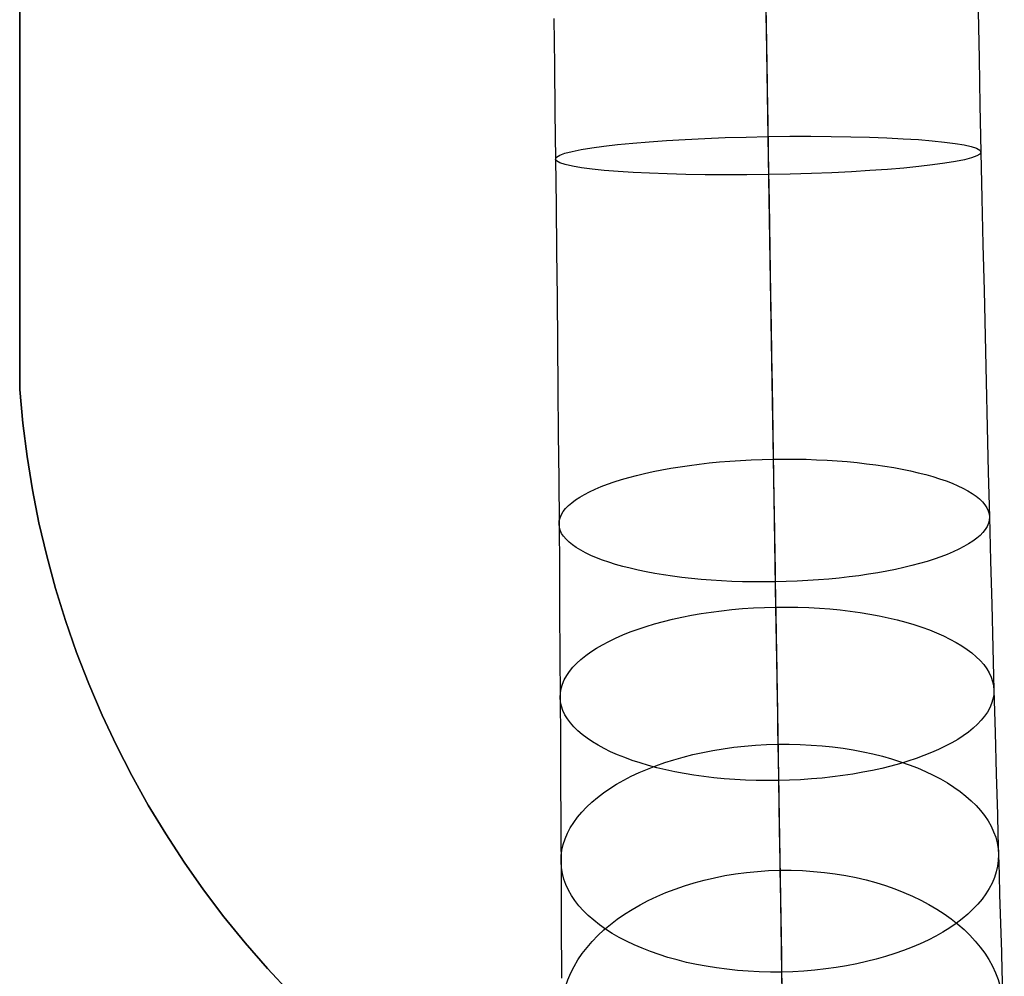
# Model space of a CAD drawing. Extents: x 852 to 2339, y -263 to 263.
# Tile 19 of 37: x 1365 to 1433, y -197 to -131. Entities that reach past the tile are written whole.
import ezdxf

# ---------------------------------------------------------------- set-up
doc = ezdxf.new("R2010")
doc.units = 0
doc.layers.add('PREDEFINITO', color=7, linetype='CONTINUOUS')

msp = doc.modelspace()

# ---------------------------------------------------------------- linework, layer by layer
at = {"layer": 'PREDEFINITO'}
for p, q in [((1364.974, -138.962, 380), (1364.974, -48.361, 380)), ((1364.974, -138.962, 435), (1364.974, -48.361, 435)), ((1364.974, -48.361, 407.5), (1364.974, -138.962, 407.5)), ((1416.149, -127.907, 666.471), (1416.206, -131.401, 666.412)), ((1416.192, -130.559, 637.294), (1416.241, -133.499, 637.17)), ((1416.2, -130.995, 651.852), (1416.252, -134.216, 651.728)), ((1430.762, -130.742, 651.853), (1430.826, -133.963, 651.729)), ((1401.636, -131.219, 651.853), (1401.678, -134.441, 651.729)), ((1416.206, -131.401, 666.412), (1416.264, -134.906, 666.288)), ((1416.241, -133.499, 637.17), (1416.288, -136.423, 636.986)), ((1401.678, -134.441, 651.729), (1401.718, -137.66, 651.54)), ((1416.252, -134.216, 651.728), (1416.305, -137.431, 651.54)), ((1430.826, -133.963, 651.729), (1430.892, -137.182, 651.54)), ((1416.264, -134.906, 666.288), (1416.321, -138.419, 666.095)), ((1416.288, -136.423, 636.986), (1416.336, -139.33, 636.74)), ((1430.892, -137.182, 651.54), (1430.959, -140.397, 651.286)), ((1401.718, -137.66, 651.54), (1401.756, -140.875, 651.286)), ((1416.305, -137.431, 651.54), (1416.357, -140.636, 651.286)), ((1416.321, -138.419, 666.095), (1416.379, -141.942, 665.831)), ((1364.973, -156.684, 380), (1364.974, -138.962, 380)), ((1364.973, -156.684, 435), (1364.974, -138.962, 435)), ((1364.974, -138.962, 407.5), (1364.973, -156.684, 407.5)), ((1364.974, -138.962, 380), (1364.974, -138.962, 435)), ((1416.336, -139.33, 636.74), (1416.383, -142.188, 636.436)), ((1430.959, -140.397, 651.286), (1431.028, -143.571, 650.966)), ((1401.756, -140.875, 651.286), (1401.791, -144.05, 650.966)), ((1416.357, -140.636, 651.286), (1416.41, -143.83, 650.964)), ((1416.379, -141.942, 665.831), (1416.436, -145.434, 665.496)), ((1416.383, -142.188, 636.436), (1416.429, -145.025, 636.069)), ((1416.41, -143.83, 650.964), (1416.462, -147.011, 650.572)), ((1431.028, -143.571, 650.966), (1431.097, -146.738, 650.576)), ((1401.791, -144.05, 650.966), (1401.825, -147.218, 650.576)), ((1416.429, -145.025, 636.069), (1416.476, -147.838, 635.637)), ((1416.436, -145.434, 665.496), (1416.493, -148.931, 665.084)), ((1401.825, -147.218, 650.576), (1401.858, -150.375, 650.114)), ((1416.462, -147.011, 650.572), (1416.514, -150.175, 650.108)), ((1431.097, -146.738, 650.576), (1431.169, -149.895, 650.114)), ((1416.476, -147.838, 635.637), (1416.521, -150.626, 635.139)), ((1416.493, -148.931, 665.084), (1416.551, -152.432, 664.591)), ((1431.169, -149.895, 650.114), (1431.241, -153.039, 649.576)), ((1401.858, -150.375, 650.114), (1401.888, -153.52, 649.576)), ((1416.514, -150.175, 650.108), (1416.565, -153.322, 649.568)), ((1416.521, -150.626, 635.139), (1416.566, -153.386, 634.573)), ((1416.551, -152.432, 664.591), (1416.608, -155.933, 664.013)), ((1416.565, -153.322, 649.568), (1416.617, -156.449, 648.952)), ((1416.566, -153.386, 634.573), (1416.611, -156.115, 633.939)), ((1431.241, -153.039, 649.576), (1431.314, -156.168, 648.96)), ((1401.888, -153.52, 649.576), (1401.917, -156.65, 648.96)), ((1416.608, -155.933, 664.013), (1416.665, -159.432, 663.347)), ((1416.611, -156.115, 633.939), (1416.655, -158.81, 633.234)), ((1365.185, -158.991, 380), (1364.973, -156.684, 380)), ((1365.185, -158.991, 435), (1364.973, -156.684, 435)), ((1364.973, -156.684, 435), (1364.973, -156.684, 380)), ((1364.973, -156.684, 407.5), (1365.185, -158.991, 407.5)), ((1401.917, -156.65, 648.96), (1401.945, -159.762, 648.264)), ((1416.617, -156.449, 648.952), (1416.667, -159.552, 648.256)), ((1431.314, -156.168, 648.96), (1431.389, -159.28, 648.264)), ((1416.655, -158.81, 633.234), (1416.699, -161.47, 632.457)), ((1365.476, -161.289, 380), (1365.185, -158.991, 380)), ((1365.476, -161.289, 435), (1365.185, -158.991, 435)), ((1365.185, -158.991, 407.5), (1365.476, -161.289, 407.5)), ((1416.665, -159.432, 663.347), (1416.723, -162.927, 662.589)), ((1431.389, -159.28, 648.264), (1431.464, -162.371, 647.484)), ((1401.945, -159.762, 648.264), (1401.971, -162.854, 647.484)), ((1416.667, -159.552, 648.256), (1416.718, -162.631, 647.479)), ((1365.847, -163.576, 380), (1365.476, -161.289, 380)), ((1365.847, -163.576, 435), (1365.476, -161.289, 435)), ((1365.476, -161.289, 407.5), (1365.847, -163.576, 407.5)), ((1416.699, -161.47, 632.457), (1416.742, -164.072, 631.613)), ((1401.971, -162.854, 647.484), (1401.995, -165.924, 646.618)), ((1416.718, -162.631, 647.479), (1416.768, -165.683, 646.618)), ((1431.464, -162.371, 647.484), (1431.541, -165.44, 646.618)), ((1416.723, -162.927, 662.589), (1416.78, -166.415, 661.734)), ((1366.297, -165.849, 380), (1365.847, -163.576, 380)), ((1366.297, -165.849, 435), (1365.847, -163.576, 435)), ((1365.847, -163.576, 407.5), (1366.297, -165.849, 407.5)), ((1416.742, -164.072, 631.613), (1416.783, -166.633, 630.697)), ((1431.541, -165.44, 646.618), (1431.617, -168.46, 645.671)), ((1366.826, -168.105, 380), (1366.297, -165.849, 380)), ((1366.826, -168.105, 435), (1366.297, -165.849, 435)), ((1366.297, -165.849, 407.5), (1366.826, -168.105, 407.5)), ((1401.995, -165.924, 646.618), (1402.018, -168.945, 645.671)), ((1416.768, -165.683, 646.618), (1416.817, -168.706, 645.67)), ((1416.78, -166.415, 661.734), (1416.837, -169.893, 660.779)), ((1416.783, -166.633, 630.697), (1416.825, -169.151, 629.707)), ((1367.434, -170.34, 380), (1366.826, -168.105, 380)), ((1367.434, -170.34, 435), (1366.826, -168.105, 435)), ((1366.826, -168.105, 407.5), (1367.434, -170.34, 407.5)), ((1402.018, -168.945, 645.671), (1402.039, -171.938, 644.635)), ((1416.817, -168.706, 645.67), (1416.866, -171.697, 644.635)), ((1431.617, -168.46, 645.671), (1431.694, -171.452, 644.635)), ((1416.825, -169.151, 629.707), (1416.865, -171.623, 628.643)), ((1416.837, -169.893, 660.779), (1416.893, -173.333, 659.729)), ((1368.118, -172.554, 380), (1367.434, -170.34, 380)), ((1368.118, -172.554, 435), (1367.434, -170.34, 435)), ((1367.434, -170.34, 407.5), (1368.118, -172.554, 407.5)), ((1416.865, -171.623, 628.643), (1416.905, -174.057, 627.499)), ((1431.694, -171.452, 644.635), (1431.771, -174.41, 643.508)), ((1402.039, -171.938, 644.635), (1402.058, -174.897, 643.508)), ((1416.866, -171.697, 644.635), (1416.915, -174.655, 643.508)), ((1368.88, -174.742, 380), (1368.118, -172.554, 380)), ((1368.88, -174.742, 435), (1368.118, -172.554, 435)), ((1368.118, -172.554, 407.5), (1368.88, -174.742, 407.5)), ((1416.893, -173.333, 659.729), (1416.949, -176.756, 658.573)), ((1416.905, -174.057, 627.499), (1416.944, -176.439, 626.28)), ((1369.716, -176.903, 380), (1368.88, -174.742, 380)), ((1369.716, -176.903, 435), (1368.88, -174.742, 435)), ((1368.88, -174.742, 407.5), (1369.716, -176.903, 407.5)), ((1402.058, -174.897, 643.508), (1402.077, -177.82, 642.289)), ((1416.915, -174.655, 643.508), (1416.963, -177.576, 642.289)), ((1431.771, -174.41, 643.508), (1431.849, -177.332, 642.289)), ((1370.628, -179.033, 380), (1369.716, -176.903, 380)), ((1370.628, -179.033, 435), (1369.716, -176.903, 435)), ((1369.716, -176.903, 407.5), (1370.628, -179.033, 407.5)), ((1416.944, -176.439, 626.28), (1416.982, -178.768, 624.986)), ((1416.949, -176.756, 658.573), (1417.005, -180.156, 657.31)), ((1416.963, -177.576, 642.289), (1417.01, -180.459, 640.975)), ((1431.849, -177.332, 642.289), (1431.927, -180.225, 640.97)), ((1402.077, -177.82, 642.289), (1402.093, -180.713, 640.97)), ((1371.613, -181.13, 380), (1370.628, -179.033, 380)), ((1371.613, -181.13, 435), (1370.628, -179.033, 435)), ((1370.628, -179.033, 407.5), (1371.613, -181.13, 407.5)), ((1416.982, -178.768, 624.986), (1417.001, -179.912, 624.31)), ((1417.001, -179.912, 624.31), (1417.02, -181.041, 623.616)), ((1417.005, -180.156, 657.31), (1417.06, -183.529, 655.935)), ((1417.01, -180.459, 640.975), (1417.057, -183.302, 639.563)), ((1431.927, -180.225, 640.97), (1432.006, -183.071, 639.555)), ((1372.67, -183.191, 380), (1371.613, -181.13, 380)), ((1372.67, -183.191, 435), (1371.613, -181.13, 435)), ((1371.613, -181.13, 407.5), (1372.67, -183.191, 407.5)), ((1402.093, -180.713, 640.97), (1402.108, -183.561, 639.555)), ((1417.02, -181.041, 623.616), (1417.038, -182.176, 622.89)), ((1417.038, -182.176, 622.89), (1417.057, -183.296, 622.144)), ((1432.006, -183.071, 639.555), (1432.084, -185.868, 638.044)), ((1373.799, -185.215, 380), (1372.67, -183.191, 380)), ((1373.799, -185.215, 435), (1372.67, -183.191, 435)), ((1372.67, -183.191, 407.5), (1373.799, -185.215, 407.5)), ((1402.108, -183.561, 639.555), (1402.122, -186.359, 638.044)), ((1417.057, -183.296, 622.144), (1417.075, -184.401, 621.379)), ((1417.057, -183.302, 639.563), (1417.103, -186.102, 638.051)), ((1417.06, -183.529, 655.935), (1417.115, -186.881, 654.44)), ((1417.075, -184.401, 621.379), (1417.093, -185.49, 620.595)), ((1374.997, -187.198, 380), (1373.799, -185.215, 380)), ((1374.997, -187.198, 435), (1373.799, -185.215, 435)), ((1373.799, -185.215, 407.5), (1374.997, -187.198, 407.5)), ((1417.093, -185.49, 620.595), (1417.11, -186.564, 619.791)), ((1402.122, -186.359, 638.044), (1402.128, -187.738, 637.253)), ((1417.103, -186.102, 638.051), (1417.125, -187.485, 637.257)), ((1432.084, -185.868, 638.044), (1432.123, -187.246, 637.253)), ((1376.263, -189.138, 380), (1374.997, -187.198, 380)), ((1376.263, -189.138, 435), (1374.997, -187.198, 435)), ((1374.997, -187.198, 407.5), (1376.263, -189.138, 407.5)), ((1417.11, -186.564, 619.791), (1417.127, -187.622, 618.968)), ((1417.115, -186.881, 654.44), (1417.17, -190.193, 652.83)), ((1402.128, -187.738, 637.253), (1402.134, -189.103, 636.437)), ((1417.125, -187.485, 637.257), (1417.148, -188.856, 636.437)), ((1417.127, -187.622, 618.968), (1417.144, -188.663, 618.127)), ((1432.123, -187.246, 637.253), (1432.162, -188.61, 636.437)), ((1377.596, -191.033, 380), (1376.263, -189.138, 380)), ((1377.596, -191.033, 435), (1376.263, -189.138, 435)), ((1376.263, -189.138, 407.5), (1377.596, -191.033, 407.5)), ((1402.134, -189.103, 636.437), (1402.139, -190.477, 635.582)), ((1417.144, -188.663, 618.127), (1417.161, -189.689, 617.266)), ((1417.148, -188.856, 636.437), (1417.17, -190.216, 635.591)), ((1432.162, -188.61, 636.437), (1432.201, -189.984, 635.582)), ((1417.161, -189.689, 617.266), (1417.178, -190.735, 616.355)), ((1402.139, -190.477, 635.582), (1402.144, -191.835, 634.703)), ((1417.17, -190.193, 652.83), (1417.223, -193.459, 651.103)), ((1417.17, -190.216, 635.591), (1417.192, -191.564, 634.719)), ((1432.201, -189.984, 635.582), (1432.241, -191.342, 634.703)), ((1378.994, -192.88, 380), (1377.596, -191.033, 380)), ((1378.994, -192.88, 435), (1377.596, -191.033, 435)), ((1377.596, -191.033, 407.5), (1378.994, -192.88, 407.5)), ((1417.178, -190.735, 616.355), (1417.195, -191.763, 615.423)), ((1402.144, -191.835, 634.703), (1402.149, -193.178, 633.798)), ((1417.192, -191.564, 634.719), (1417.214, -192.899, 633.82)), ((1417.195, -191.763, 615.423), (1417.212, -192.774, 614.471)), ((1432.241, -191.342, 634.703), (1432.28, -192.684, 633.798)), ((1380.456, -194.678, 380), (1378.994, -192.88, 380)), ((1380.456, -194.678, 435), (1378.994, -192.88, 435)), ((1378.994, -192.88, 407.5), (1380.456, -194.678, 407.5)), ((1402.149, -193.178, 633.798), (1402.153, -194.503, 632.87)), ((1417.212, -192.774, 614.471), (1417.228, -193.766, 613.5)), ((1417.214, -192.899, 633.82), (1417.236, -194.222, 632.895)), ((1432.28, -192.684, 633.798), (1432.319, -194.009, 632.87)), ((1379.717, -193.786, 380), (1379.717, -193.786, 435)), ((1417.223, -193.459, 651.103), (1417.25, -195.072, 650.195)), ((1417.228, -193.766, 613.5), (1417.244, -194.741, 612.51)), ((1402.153, -194.503, 632.87), (1402.157, -195.812, 631.917)), ((1417.236, -194.222, 632.895), (1417.257, -195.532, 631.942)), ((1432.319, -194.009, 632.87), (1432.358, -195.317, 631.917)), ((1381.979, -196.424, 380), (1380.456, -194.678, 380)), ((1381.979, -196.424, 435), (1380.456, -194.678, 435)), ((1380.456, -194.678, 407.5), (1381.979, -196.424, 407.5)), ((1417.244, -194.741, 612.51), (1417.26, -195.698, 611.5)), ((1417.25, -195.072, 650.195), (1417.276, -196.672, 649.259)), ((1432.358, -195.317, 631.917), (1432.397, -196.607, 630.941)), ((1402.157, -195.812, 631.917), (1402.161, -197.103, 630.941)), ((1417.257, -195.532, 631.942), (1417.278, -196.828, 630.961)), ((1417.26, -195.698, 611.5), (1417.275, -196.636, 610.472)), ((1383.562, -198.116, 380), (1381.979, -196.424, 380)), ((1383.562, -198.116, 435), (1381.979, -196.424, 435)), ((1381.979, -196.424, 407.5), (1383.562, -198.116, 407.5)), ((1417.275, -196.636, 610.472), (1417.29, -197.557, 609.425)), ((1417.276, -196.672, 649.259), (1417.302, -198.284, 648.275)), ((1432.397, -196.607, 630.941), (1432.435, -197.879, 629.941)), ((1417.278, -196.828, 630.961), (1417.299, -198.111, 629.953))]:
    msp.add_line(p, q, dxfattribs=at)
at = {"layer": 'PREDEFINITO', "extrusion": (-0.016319, 0.99586, 0.089428)}
msp.add_circle((-1413.863, 663.327, -104.924), 14.604, dxfattribs=at)
at = {"layer": 'PREDEFINITO', "extrusion": (-0.015704, 0.958371, 0.285095)}
msp.add_circle((-1413.863, 673.629, 3.313), 14.774, dxfattribs=at)
at = {"layer": 'PREDEFINITO', "extrusion": (-0.015017, 0.916447, 0.399874)}
msp.add_circle((-1413.863, 668.985, 72.817), 14.888, dxfattribs=at)
at = {"layer": 'PREDEFINITO', "extrusion": (-0.01399, 0.853732, 0.520524)}
msp.add_circle((-1413.863, 653.797, 150.223), 15.016, dxfattribs=at)
at = {"layer": 'PREDEFINITO', "extrusion": (-0.012595, 0.768631, 0.639569)}
msp.add_circle((-1413.863, 625.822, 231.134), 15.156, dxfattribs=at)

doc.saveas('drawing.dxf')
